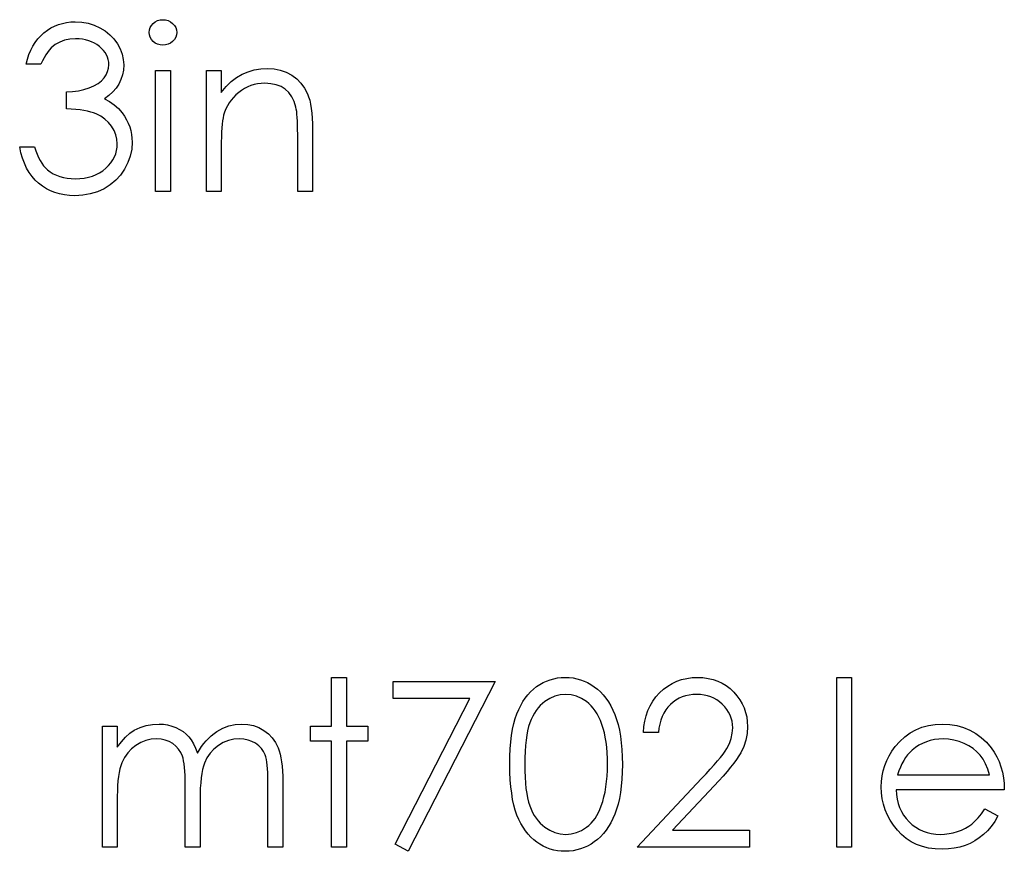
# Model space of a CAD drawing. Header units: inches. Extents: x 0.1 to 87.3, y 0.1 to 33.9.
# Tile 116 of 140: x 33.621 to 34.178, y 24.628 to 25.099. Entities that reach past the tile are written whole.
import ezdxf

# ---------------------------------------------------------------- set-up
doc = ezdxf.new("R2010")
doc.units = ezdxf.units.IN
doc.header["$MEASUREMENT"] = 0

msp = doc.modelspace()

# ---------------------------------------------------------------- linework, layer by layer
at = {"color": 7, "linetype": 'Continuous', "flags": 128}
for points in [[(33.632583, 25.073588), (33.624171, 25.073588), (33.624171, 25.073588), (33.624904, 25.076405), (33.625805, 25.079035), (33.626838, 25.081514), (33.62804, 25.083823), (33.629373, 25.085964), (33.630876, 25.087936), (33.632528, 25.089758), (33.634331, 25.091392), (33.636247, 25.092857), (33.638256, 25.094115), (33.640341, 25.095185), (33.642519, 25.096068), (33.644792, 25.096744), (33.647139, 25.097232), (33.649562, 25.097533), (33.652078, 25.097627), (33.652078, 25.097627), (33.65574, 25.09742), (33.659271, 25.096782), (33.66267, 25.09573), (33.665957, 25.094265), (33.668999, 25.092444), (33.671666, 25.090321), (33.673976, 25.087899), (33.675929, 25.085194), (33.677469, 25.082302), (33.678577, 25.079354), (33.679234, 25.076349), (33.67946, 25.073269), (33.67946, 25.073269), (33.679291, 25.070302), (33.678784, 25.067504), (33.67792, 25.064856), (33.676718, 25.062358), (33.675178, 25.060029), (33.6733, 25.057851), (33.671084, 25.055841), (33.668511, 25.053982), (33.668511, 25.053982), (33.671459, 25.052461), (33.674145, 25.05062), (33.676549, 25.048461), (33.678671, 25.045982), (33.678671, 25.045982), (33.679985, 25.044104), (33.681112, 25.042151), (33.682089, 25.04016), (33.682878, 25.038094), (33.683479, 25.035991), (33.68391, 25.033831), (33.684173, 25.031596), (33.684267, 25.029324), (33.684267, 25.029324), (33.684004, 25.025399), (33.683197, 25.021568), (33.681863, 25.017812), (33.679985, 25.014168), (33.677657, 25.010769), (33.674952, 25.007783), (33.671835, 25.005191), (33.668342, 25.003013), (33.664548, 25.001285), (33.660529, 25.000064), (33.656285, 24.999313), (33.651834, 24.999069), (33.651834, 24.999069), (33.648829, 24.999182), (33.645937, 24.999501), (33.643177, 25.000064), (33.640547, 25.000834), (33.63805, 25.001811), (33.635683, 25.003013), (33.63343, 25.00444), (33.631308, 25.006093), (33.629336, 25.007952), (33.627552, 25.010018), (33.625936, 25.01229), (33.624509, 25.014769), (33.623251, 25.017436), (33.62218, 25.020328), (33.621279, 25.023408), (33.620565, 25.026713), (33.620565, 25.026713), (33.628979, 25.026713), (33.628979, 25.026713), (33.629655, 25.024554), (33.630387, 25.022544), (33.631214, 25.020685), (33.632096, 25.018995), (33.633035, 25.017455), (33.634068, 25.016065), (33.635157, 25.014826), (33.636322, 25.013755), (33.636322, 25.013755), (33.637918, 25.012572), (33.639608, 25.011539), (33.641411, 25.010656), (33.643308, 25.009962), (33.645317, 25.009398), (33.64744, 25.009004), (33.649656, 25.00876), (33.651984, 25.008685), (33.651984, 25.008685), (33.654614, 25.008778), (33.657111, 25.00906), (33.659478, 25.009511), (33.661712, 25.010168), (33.663797, 25.010994), (33.665769, 25.012027), (33.667591, 25.013229), (33.6693, 25.014619), (33.67084, 25.01614), (33.672173, 25.017718), (33.6733, 25.019352), (33.67422, 25.021061), (33.674934, 25.022826), (33.675441, 25.024666), (33.67576, 25.026563), (33.675854, 25.028516), (33.675854, 25.028516), (33.675647, 25.031127), (33.675046, 25.033662), (33.674032, 25.036103), (33.672605, 25.038451), (33.67084, 25.040629), (33.668811, 25.042526), (33.666483, 25.044122), (33.663891, 25.045437), (33.662445, 25.046), (33.660792, 25.046508), (33.658971, 25.046939), (33.656942, 25.047334), (33.654745, 25.047672), (33.65236, 25.047954), (33.649768, 25.048179), (33.647008, 25.048348), (33.647008, 25.048348), (33.647008, 25.057963), (33.647008, 25.057963), (33.650482, 25.058095), (33.653787, 25.058527), (33.656942, 25.059203), (33.659928, 25.060179), (33.662651, 25.061363), (33.664961, 25.062696), (33.666877, 25.06418), (33.668398, 25.065813), (33.669563, 25.067579), (33.670389, 25.0694), (33.670877, 25.071316), (33.671046, 25.073307), (33.671046, 25.073307), (33.670971, 25.074772), (33.670708, 25.076199), (33.670295, 25.077551), (33.669713, 25.078884), (33.668962, 25.080143), (33.668041, 25.081363), (33.666952, 25.082528), (33.665694, 25.083636), (33.664323, 25.084669), (33.662858, 25.085551), (33.661299, 25.086302), (33.659647, 25.086922), (33.657919, 25.087392), (33.656097, 25.08773), (33.654182, 25.087936), (33.652191, 25.088011), (33.652191, 25.088011), (33.648998, 25.087805), (33.646012, 25.087185), (33.64327, 25.086171), (33.640735, 25.084725), (33.639552, 25.083823), (33.638425, 25.082791), (33.637336, 25.081626), (33.636303, 25.080293), (33.635289, 25.078828), (33.63435, 25.077232), (33.633448, 25.075485), (33.632585, 25.073588)], [(33.701657, 25.098829), (33.703216, 25.098697), (33.704662, 25.098303), (33.705996, 25.097627), (33.707198, 25.096707), (33.708212, 25.095599), (33.708925, 25.094359), (33.709357, 25.093026), (33.709508, 25.09158), (33.709508, 25.09158), (33.709357, 25.090171), (33.708925, 25.088857), (33.708212, 25.087636), (33.707198, 25.086528), (33.705996, 25.085608), (33.704662, 25.084932), (33.703216, 25.084537), (33.701658, 25.084406), (33.701658, 25.084406), (33.700118, 25.084537), (33.698709, 25.084932), (33.697376, 25.085608), (33.696174, 25.086528), (33.695178, 25.087636), (33.694465, 25.088857), (33.694033, 25.090171), (33.693883, 25.09158), (33.693883, 25.09158), (33.694033, 25.093026), (33.694465, 25.094359), (33.695178, 25.095599), (33.696174, 25.096707), (33.697376, 25.097627), (33.698709, 25.098303), (33.700118, 25.098697), (33.701658, 25.098829)], [(33.697488, 25.069983), (33.705902, 25.069983), (33.705902, 25.069983), (33.705902, 25.001473), (33.705902, 25.001473), (33.697488, 25.001473), (33.697488, 25.001473), (33.697488, 25.069983)], [(33.726334, 25.069983), (33.734748, 25.069983), (33.734748, 25.069983), (33.734748, 25.057625), (33.734748, 25.057625), (33.737509, 25.060931), (33.740401, 25.063766), (33.743443, 25.066095), (33.746636, 25.067954), (33.74996, 25.069363), (33.753434, 25.070377), (33.757059, 25.070978), (33.760815, 25.071185), (33.760815, 25.071185), (33.764608, 25.07094), (33.768177, 25.070227), (33.771519, 25.069006), (33.774637, 25.067316), (33.777454, 25.065212), (33.779895, 25.062771), (33.781924, 25.059992), (33.783557, 25.056874), (33.784233, 25.055128), (33.784816, 25.053137), (33.785304, 25.05094), (33.785717, 25.048498), (33.786018, 25.045831), (33.786243, 25.042939), (33.786393, 25.039803), (33.786431, 25.03646), (33.786431, 25.03646), (33.786431, 25.001473), (33.786431, 25.001473), (33.778017, 25.001473), (33.778017, 25.001473), (33.778017, 25.0337), (33.778017, 25.0337), (33.777998, 25.036498), (33.777961, 25.039052), (33.777886, 25.041362), (33.777773, 25.043446), (33.777623, 25.045268), (33.777454, 25.046846), (33.777247, 25.048198), (33.777022, 25.049287), (33.777022, 25.049287), (33.776064, 25.052442), (33.774731, 25.055184), (33.773041, 25.057494), (33.770994, 25.059391), (33.76859, 25.060874), (33.765848, 25.061926), (33.762768, 25.062564), (33.75935, 25.062771), (33.75935, 25.062771), (33.757322, 25.062696), (33.75535, 25.062452), (33.753415, 25.062039), (33.751556, 25.061475), (33.749735, 25.060724), (33.747969, 25.059841), (33.74626, 25.058771), (33.744608, 25.05755), (33.743049, 25.056198), (33.74164, 25.05479), (33.740363, 25.053287), (33.739218, 25.05171), (33.738222, 25.050057), (33.737358, 25.048329), (33.736626, 25.046508), (33.736044, 25.04463), (33.736044, 25.04463), (33.735743, 25.04324), (33.73548, 25.041587), (33.735255, 25.03969), (33.735067, 25.037512), (33.734936, 25.035089), (33.734823, 25.032404), (33.734767, 25.029455), (33.734748, 25.026244), (33.734748, 25.026244), (33.734748, 25.001473), (33.734748, 25.001473), (33.726335, 25.001473), (33.726335, 25.001473), (33.726335, 25.069983)], [(33.797247, 24.726072), (33.805662, 24.726072), (33.805662, 24.726072), (33.805662, 24.698427), (33.805662, 24.698427), (33.817681, 24.698427), (33.817681, 24.698427), (33.817681, 24.690014), (33.817681, 24.690014), (33.805662, 24.690014), (33.805662, 24.690014), (33.805662, 24.629918), (33.805662, 24.629918), (33.797248, 24.629918), (33.797248, 24.629918), (33.797248, 24.690014), (33.797248, 24.690014), (33.785229, 24.690014), (33.785229, 24.690014), (33.785229, 24.698427), (33.785229, 24.698427), (33.797248, 24.698427), (33.797248, 24.698427), (33.797248, 24.726072)], [(33.832103, 24.723668), (33.889796, 24.723668), (33.889796, 24.723668), (33.840517, 24.627514), (33.840517, 24.627514), (33.833249, 24.631514), (33.833249, 24.631514), (33.875561, 24.714052), (33.875561, 24.714052), (33.832104, 24.714052), (33.832104, 24.714052), (33.832104, 24.723668)], [(33.898208, 24.676755), (33.898266, 24.681263), (33.898454, 24.685507), (33.898773, 24.689507), (33.899205, 24.693225), (33.89975, 24.696681), (33.900444, 24.699874), (33.901252, 24.702803), (33.902172, 24.70547), (33.903205, 24.70793), (33.904351, 24.71024), (33.905609, 24.712381), (33.906961, 24.714391), (33.908407, 24.716231), (33.909947, 24.717921), (33.9116, 24.719442), (33.913365, 24.720832), (33.915206, 24.722053), (33.917102, 24.723123), (33.919037, 24.724025), (33.921046, 24.724757), (33.923093, 24.725339), (33.925197, 24.725752), (33.927337, 24.725997), (33.929553, 24.726072), (33.929553, 24.726072), (33.931788, 24.725997), (33.933986, 24.725752), (33.936108, 24.725339), (33.938192, 24.724757), (33.940221, 24.724025), (33.942192, 24.723123), (33.944127, 24.722053), (33.945986, 24.720813), (33.94777, 24.719424), (33.949479, 24.717846), (33.951075, 24.716118), (33.952578, 24.71424), (33.953986, 24.712174), (33.955301, 24.709958), (33.956503, 24.707573), (33.95763, 24.705019), (33.958625, 24.702277), (33.959508, 24.69931), (33.96024, 24.696118), (33.960841, 24.6927), (33.961311, 24.689056), (33.961649, 24.685169), (33.961836, 24.681075), (33.961912, 24.676755), (33.961912, 24.676755), (33.961836, 24.672455), (33.961649, 24.668379), (33.961311, 24.664511), (33.96086, 24.660886), (33.960259, 24.657487), (33.959526, 24.654313), (33.958681, 24.651346), (33.957686, 24.648623), (33.956578, 24.646087), (33.955376, 24.643721), (33.95408, 24.641505), (33.952672, 24.639439), (33.951169, 24.637543), (33.949554, 24.635815), (33.947845, 24.634237), (33.946042, 24.632829), (33.944164, 24.631589), (33.94223, 24.6305), (33.940239, 24.629599), (33.938211, 24.628847), (33.936127, 24.628265), (33.933986, 24.627852), (33.931788, 24.627589), (33.929553, 24.627514), (33.929553, 24.627514), (33.927337, 24.627589), (33.925197, 24.627833), (33.923093, 24.628246), (33.921065, 24.62881), (33.919074, 24.629523), (33.91714, 24.630425), (33.915262, 24.631477), (33.91344, 24.632679), (33.911694, 24.634049), (33.910041, 24.635571), (33.908501, 24.637261), (33.907055, 24.63912), (33.905703, 24.641111), (33.904445, 24.64327), (33.90328, 24.645599), (33.902229, 24.648078), (33.90129, 24.650764), (33.900463, 24.653712), (33.899787, 24.656924), (33.899224, 24.660379), (33.898773, 24.664079), (33.898454, 24.66806), (33.898266, 24.672286), (33.89821, 24.676755)], [(33.982344, 24.694822), (33.973931, 24.694822), (33.973931, 24.694822), (33.974156, 24.698165), (33.974644, 24.701357), (33.975377, 24.704381), (33.976391, 24.707273), (33.977649, 24.709996), (33.97917, 24.712588), (33.980954, 24.71501), (33.983002, 24.717283), (33.985236, 24.719348), (33.987621, 24.721133), (33.990119, 24.722635), (33.99273, 24.723874), (33.99549, 24.724832), (33.998364, 24.725527), (34.001368, 24.72594), (34.004505, 24.726072), (34.004505, 24.726072), (34.007585, 24.72594), (34.010533, 24.725546), (34.013313, 24.724907), (34.01596, 24.724006), (34.018439, 24.722823), (34.020768, 24.721395), (34.022965, 24.719724), (34.024994, 24.717771), (34.026834, 24.715649), (34.028412, 24.713433), (34.029764, 24.711123), (34.030872, 24.708738), (34.031717, 24.70624), (34.032337, 24.703648), (34.032694, 24.700982), (34.032825, 24.698202), (34.032825, 24.698202), (34.032581, 24.694296), (34.031848, 24.690521), (34.030646, 24.686878), (34.028938, 24.683347), (34.027848, 24.681544), (34.026534, 24.679572), (34.024994, 24.67745), (34.023228, 24.675197), (34.021219, 24.672755), (34.019003, 24.670182), (34.016543, 24.667459), (34.013857, 24.664567), (34.013857, 24.664567), (33.990401, 24.639533), (33.990401, 24.639533), (34.034027, 24.639533), (34.034027, 24.639533), (34.034027, 24.629918), (34.034027, 24.629918), (33.970325, 24.629918), (33.970325, 24.629918), (34.006683, 24.668717), (34.006683, 24.668717), (34.009331, 24.671497), (34.011735, 24.674089), (34.013895, 24.676492), (34.01581, 24.678708), (34.017482, 24.680755), (34.018928, 24.682596), (34.020111, 24.684267), (34.021069, 24.685751), (34.022534, 24.688568), (34.023585, 24.69146), (34.024205, 24.694409), (34.024412, 24.697451), (34.024412, 24.697451), (34.024318, 24.699366), (34.024036, 24.701207), (34.023585, 24.702972), (34.022947, 24.704681), (34.022102, 24.706334), (34.021087, 24.707893), (34.019904, 24.709395), (34.018515, 24.710841), (34.016993, 24.712156), (34.015397, 24.713301), (34.013726, 24.714259), (34.01196, 24.715048), (34.010101, 24.715668), (34.008186, 24.716099), (34.006176, 24.716362), (34.004073, 24.716456), (34.004073, 24.716456), (34.001875, 24.716362), (33.999772, 24.716099), (33.997763, 24.715649), (33.995847, 24.715029), (33.994025, 24.71424), (33.992298, 24.713264), (33.990664, 24.712099), (33.989124, 24.710766), (33.987715, 24.709282), (33.986476, 24.707648), (33.985387, 24.705864), (33.984448, 24.703949), (33.983678, 24.701883), (33.983077, 24.699667), (33.982626, 24.697319), (33.982344, 24.694822)], [(34.083305, 24.726072), (34.091719, 24.726072), (34.091719, 24.726072), (34.091719, 24.629918), (34.091719, 24.629918), (34.083306, 24.629918), (34.083306, 24.629918), (34.083306, 24.726072)], [(33.906622, 24.676793), (33.906661, 24.673037), (33.906811, 24.669506), (33.907036, 24.666201), (33.907337, 24.663159), (33.90775, 24.660342), (33.908238, 24.65775), (33.90882, 24.655402), (33.909496, 24.653299), (33.910266, 24.651365), (33.911111, 24.649562), (33.912032, 24.647872), (33.913046, 24.646313), (33.914154, 24.644867), (33.915337, 24.643533), (33.916614, 24.642331), (33.917966, 24.641242), (33.920821, 24.639439), (33.92375, 24.638162), (33.926755, 24.637392), (33.929835, 24.637129), (33.929835, 24.637129), (33.932934, 24.637374), (33.935939, 24.638144), (33.938831, 24.639383), (33.941629, 24.641148), (33.942962, 24.642219), (33.944202, 24.643402), (33.945366, 24.644735), (33.946456, 24.646181), (33.947451, 24.64774), (33.948371, 24.649449), (33.949197, 24.651271), (33.949949, 24.653224), (33.949949, 24.653224), (33.950775, 24.65574), (33.951507, 24.65837), (33.952108, 24.66113), (33.952615, 24.664004), (33.952991, 24.667008), (33.953273, 24.670145), (33.953442, 24.673412), (33.953498, 24.676793), (33.953498, 24.676793), (33.953442, 24.680173), (33.95331, 24.683403), (33.953047, 24.686465), (33.952709, 24.689375), (33.952259, 24.692136), (33.951733, 24.694728), (33.951075, 24.697169), (33.950343, 24.69946), (33.949517, 24.701601), (33.948615, 24.703573), (33.947639, 24.705414), (33.946587, 24.707104), (33.94546, 24.708644), (33.944239, 24.710034), (33.942962, 24.711273), (33.94161, 24.712362), (33.938774, 24.714146), (33.935882, 24.715442), (33.932896, 24.716193), (33.929835, 24.716456), (33.929835, 24.716456), (33.926736, 24.716193), (33.923713, 24.715442), (33.920802, 24.714146), (33.917966, 24.712362), (33.916614, 24.711292), (33.915356, 24.71009), (33.914173, 24.708756), (33.913083, 24.70731), (33.912069, 24.705752), (33.91113, 24.704061), (33.910285, 24.702259), (33.909515, 24.700324), (33.908839, 24.698221), (33.908257, 24.695873), (33.90775, 24.693301), (33.907355, 24.690465), (33.907036, 24.687404), (33.906811, 24.684117), (33.906661, 24.680568), (33.906623, 24.676793)], [(33.667439, 24.698427), (33.675854, 24.698427), (33.675854, 24.698427), (33.675854, 24.686521), (33.675854, 24.686521), (33.678183, 24.689601), (33.680549, 24.69223), (33.682934, 24.694409), (33.685357, 24.696155), (33.685357, 24.696155), (33.688756, 24.697676), (33.692249, 24.698766), (33.695817, 24.699404), (33.699479, 24.699629), (33.699479, 24.699629), (33.701958, 24.699498), (33.704362, 24.699141), (33.706709, 24.698521), (33.708982, 24.697657), (33.711142, 24.696587), (33.713076, 24.695366), (33.714822, 24.693977), (33.716344, 24.692418), (33.717715, 24.690615), (33.71901, 24.688455), (33.720194, 24.685958), (33.721283, 24.683084), (33.721283, 24.683084), (33.72241, 24.685056), (33.723611, 24.686897), (33.724889, 24.688624), (33.726222, 24.690221), (33.72763, 24.691704), (33.729095, 24.693056), (33.730635, 24.694296), (33.73225, 24.695404), (33.735593, 24.697244), (33.739086, 24.698578), (33.742673, 24.699366), (33.74641, 24.699629), (33.74641, 24.699629), (33.749847, 24.699404), (33.753077, 24.698747), (33.756101, 24.69762), (33.758918, 24.696061), (33.761453, 24.694108), (33.763651, 24.691798), (33.765491, 24.68915), (33.766975, 24.686127), (33.767594, 24.684436), (33.76812, 24.68254), (33.768571, 24.680455), (33.768947, 24.678164), (33.769228, 24.675685), (33.769435, 24.672999), (33.769566, 24.670107), (33.769604, 24.667027), (33.769604, 24.667027), (33.769604, 24.629918), (33.769604, 24.629918), (33.76119, 24.629918), (33.76119, 24.629918), (33.76119, 24.667065), (33.76119, 24.667065), (33.761172, 24.669694), (33.761096, 24.672117), (33.760965, 24.674314), (33.760796, 24.676305), (33.760571, 24.67807), (33.760289, 24.679629), (33.75997, 24.680981), (33.759594, 24.682108), (33.758655, 24.684061), (33.757434, 24.685826), (33.755932, 24.687366), (33.754148, 24.688718), (33.752138, 24.689807), (33.749922, 24.690596), (33.747537, 24.691066), (33.744946, 24.691216), (33.744946, 24.691216), (33.741772, 24.690991), (33.738748, 24.690277), (33.735837, 24.689113), (33.733077, 24.68746), (33.73056, 24.685432), (33.728419, 24.683084), (33.726635, 24.680417), (33.725208, 24.67745), (33.724626, 24.67576), (33.724119, 24.673807), (33.723705, 24.671591), (33.723349, 24.669112), (33.723086, 24.66637), (33.722879, 24.663365), (33.722766, 24.660097), (33.722729, 24.656567), (33.722729, 24.656567), (33.722729, 24.629918), (33.722729, 24.629918), (33.714315, 24.629918), (33.714315, 24.629918), (33.714315, 24.664755), (33.714315, 24.664755), (33.714297, 24.667703), (33.714221, 24.670426), (33.71409, 24.672887), (33.713921, 24.675103), (33.713696, 24.677075), (33.713433, 24.678784), (33.713113, 24.680267), (33.712738, 24.681488), (33.711818, 24.683591), (33.710597, 24.685469), (33.709076, 24.687122), (33.707273, 24.688549), (33.705245, 24.689714), (33.70301, 24.690559), (33.700606, 24.691047), (33.698014, 24.691216), (33.698014, 24.691216), (33.694972, 24.690991), (33.692023, 24.690296), (33.689169, 24.68915), (33.686427, 24.687554), (33.68391, 24.685563), (33.681732, 24.683253), (33.67991, 24.680643), (33.678445, 24.677694), (33.677845, 24.676042), (33.677319, 24.674201), (33.676868, 24.672135), (33.676511, 24.669863), (33.676211, 24.667403), (33.676023, 24.664717), (33.675891, 24.661844), (33.675854, 24.658745), (33.675854, 24.658745), (33.675854, 24.629918), (33.675854, 24.629918), (33.66744, 24.629918), (33.66744, 24.629918), (33.66744, 24.698427)], [(34.167177, 24.651552), (34.174652, 24.647627), (34.174652, 24.647627), (34.172811, 24.644491), (34.17084, 24.641674), (34.168736, 24.639158), (34.166483, 24.636979), (34.164098, 24.635082), (34.161581, 24.63343), (34.158895, 24.632002), (34.156078, 24.630819), (34.153092, 24.629899), (34.149919, 24.629242), (34.146557, 24.628847), (34.143008, 24.628716), (34.143008, 24.628716), (34.139064, 24.628885), (34.135345, 24.629392), (34.131852, 24.630237), (34.128566, 24.63142), (34.125523, 24.632941), (34.122688, 24.634801), (34.120058, 24.636998), (34.117673, 24.639533), (34.115532, 24.642275), (34.113673, 24.645111), (34.112114, 24.648041), (34.110837, 24.651064), (34.109823, 24.654163), (34.10911, 24.657337), (34.108696, 24.660623), (34.108546, 24.663985), (34.108546, 24.663985), (34.108678, 24.66714), (34.109034, 24.67022), (34.109654, 24.673206), (34.110518, 24.676117), (34.111626, 24.678934), (34.112978, 24.681657), (34.114593, 24.684305), (34.116434, 24.686859), (34.116434, 24.686859), (34.119044, 24.689845), (34.121861, 24.692455), (34.124885, 24.694634), (34.128134, 24.696437), (34.131589, 24.697827), (34.135251, 24.698841), (34.13912, 24.699423), (34.143214, 24.699629), (34.143214, 24.699629), (34.147421, 24.699423), (34.151421, 24.698784), (34.155196, 24.697733), (34.158745, 24.696268), (34.162088, 24.694371), (34.165206, 24.692042), (34.168116, 24.6893), (34.170802, 24.686145), (34.170802, 24.686145), (34.17253, 24.683685), (34.174013, 24.681093), (34.17529, 24.678333), (34.176323, 24.675441), (34.17715, 24.672398), (34.177751, 24.669206), (34.178107, 24.665863), (34.178258, 24.66237), (34.178258, 24.66237), (34.11696, 24.66237), (34.11696, 24.66237), (34.117129, 24.659665), (34.117504, 24.657074), (34.118105, 24.654614), (34.118931, 24.652285), (34.119946, 24.650088), (34.121185, 24.648003), (34.12265, 24.64605), (34.124321, 24.644209), (34.126162, 24.642557), (34.128096, 24.641111), (34.130143, 24.63989), (34.132303, 24.638895), (34.134556, 24.638125), (34.136923, 24.63758), (34.139383, 24.637242), (34.141956, 24.637129), (34.141956, 24.637129), (34.144472, 24.637223), (34.146933, 24.637524), (34.149374, 24.638031), (34.151778, 24.638726), (34.154088, 24.63959), (34.15621, 24.640604), (34.158144, 24.641731), (34.15991, 24.642989), (34.161619, 24.64451), (34.163403, 24.646463), (34.165262, 24.648792), (34.167177, 24.651552)], [(34.169843, 24.670783), (34.168849, 24.674107), (34.167628, 24.677075), (34.16622, 24.679685), (34.164605, 24.681939), (34.162764, 24.683929), (34.160623, 24.685713), (34.158219, 24.687291), (34.155534, 24.688662), (34.152679, 24.689789), (34.149731, 24.690577), (34.146726, 24.691066), (34.143646, 24.691216), (34.143646, 24.691216), (34.14113, 24.691122), (34.138688, 24.690822), (34.136341, 24.690314), (34.134106, 24.68962), (34.131927, 24.688699), (34.129861, 24.68761), (34.12789, 24.686296), (34.125993, 24.684793), (34.125993, 24.684793), (34.124678, 24.683554), (34.123457, 24.682164), (34.122312, 24.680643), (34.12126, 24.678971), (34.120284, 24.677131), (34.119382, 24.675159), (34.118575, 24.673056), (34.117842, 24.670783), (34.117842, 24.670783), (34.169844, 24.670783)]]:
    msp.add_lwpolyline(points, dxfattribs=at)

doc.saveas('drawing.dxf')
